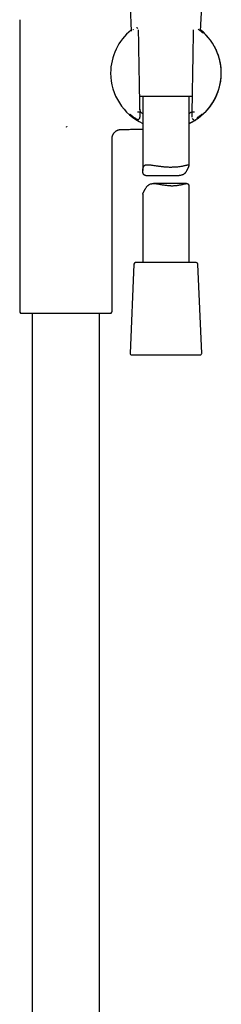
# Model space of a CAD drawing. Header units: millimetres. Extents: x 8 to 1795, y 12 to 2712.
# Tile 23 of 24: x 1254 to 1320, y 1794 to 2113. Entities that reach past the tile are written whole.
import ezdxf

# ---------------------------------------------------------------- set-up
doc = ezdxf.new("R2010")
doc.units = ezdxf.units.MM

msp = doc.modelspace()

# ---------------------------------------------------------------- linework, layer by layer
at = {"color": 7, "linetype": 'Continuous', "lineweight": 30}
for p, q in [((1290.04, 2117.64), (1290.39, 2109.67)), ((1312.92, 2109.68), (1313.28, 2117.82)), ((1254.16, 2113.38), (1254.16, 2018.74)), ((1292.8, 2108.23), (1292.76, 2110.05)), ((1310.55, 2110.05), (1310.51, 2108.23)), ((1310.55, 2110.05), (1310.55, 2110.05)), ((1312.36, 2110.11), (1312.1, 2110.3)), ((1303.84, 2088.48), (1293.14, 2088.48)), ((1294.16, 2088.48), (1294.16, 2064.35)), ((1310.17, 2088.48), (1303.84, 2088.48)), ((1309.16, 2066.14), (1309.16, 2088.48)), ((1293.1, 2083.34), (1293.1, 2083.34)), ((1293.1, 2083.34), (1293.27, 2083.34)), ((1293.23, 2084.28), (1293.26, 2083.5)), ((1293.24, 2084.08), (1293.28, 2083.48)), ((1293.26, 2083.5), (1293.25, 2083.5)), ((1293.25, 2081.68), (1293.28, 2083.38)), ((1310.07, 2084.11), (1310.03, 2083.48)), ((1310.03, 2083.86), (1310.07, 2081.68)), ((1310.04, 2083.34), (1310.21, 2083.34)), ((1310.08, 2084.29), (1310.05, 2083.5)), ((1310.05, 2083.5), (1310.06, 2083.5)), ((1310.21, 2083.34), (1310.21, 2083.34)), ((1269.16, 2078.68), (1269.45, 2078.62)), ((1269.48, 2078.67), (1269.45, 2078.62)), ((1284.16, 2018.74), (1284.16, 2074.73)), ((1295.1, 2062.8), (1305.99, 2062.8)), ((1308.39, 2060.16), (1297.64, 2060.16)), ((1294.16, 2056.75), (1294.16, 2034.48)), ((1309.16, 2034.48), (1309.16, 2058.9)), ((1291.29, 2034), (1290.03, 2005)), ((1311.53, 2034.48), (1291.78, 2034.48)), ((1313.28, 2005), (1312.03, 2034)), ((1254.45, 2018.04), (1283.86, 2018.04)), ((1258.21, 2018.04), (1258.21, 1536.25)), ((1280.11, 1534.12), (1280.11, 2018.04)), ((1290.53, 2004.48), (1304.68, 2004.48)), ((1304.68, 2004.48), (1312.78, 2004.48))]:
    msp.add_line(p, q, dxfattribs=at)
at = {"color": 7, "linetype": 'Continuous', "lineweight": 30, "flags": 128}
for points in [[(1293.28, 2083.48), (1293.27, 2083.49), (1293.26, 2083.5)], [(1310.05, 2083.5), (1310.04, 2083.49), (1310.03, 2083.48)]]:
    msp.add_lwpolyline(points, dxfattribs=at)
at = {"color": 7, "linetype": 'Continuous', "lineweight": 30}
for centre, radius, start, end in [((1301.66, 2096.03), 17.96, 128.9125, 180), ((1301.66, 2096.03), 17.96, 294.6793, 51.0875), ((1301.66, 2096.03), 17.96, 180, 245.3207), ((1291.78, 2033.98), 0.5, 90, 177.5187), ((1311.53, 2033.98), 0.5, 2.4813, 90), ((1255.16, 2018.74), 1, 180, 225), ((1283.16, 2018.74), 1, 315, 0), ((1290.53, 2004.98), 0.5, 177.5187, 270), ((1312.78, 2004.98), 0.5, 270, 2.4813)]:
    msp.add_arc(centre, radius, start, end, dxfattribs=at)
msp.add_ellipse((1311.35, 2159.26), major_axis=(1.31, 75.92), ratio=0.001218, start_param=3.079851, end_param=3.141615, dxfattribs=at)
for points, knots in [([(1292.58, 2110.5), (1292.58, 2110.5), (1292.55, 2110.54), (1292.49, 2110.59), (1292.4, 2110.65), (1292.32, 2110.69), (1292.24, 2110.71), (1292.18, 2110.73), (1292.13, 2110.73), (1292.09, 2110.74), (1292.07, 2110.73), (1292.06, 2110.73)], [0, 0, 0, 0, 0.023113, 0.227966, 0.392542, 0.543691, 0.681513, 0.805387, 0.862561, 0.922466, 1, 1, 1, 1]), ([(1291, 2110.15), (1290.98, 2110.13), (1290.93, 2110.1), (1290.89, 2110.06), (1290.87, 2110.05)], [0, 0, 0, 0, 0.459195, 1, 1, 1, 1]), ([(1293.22, 2084.12), (1293.19, 2085.73), (1293.14, 2088.94), (1293.05, 2093.77), (1292.97, 2098.59), (1292.88, 2103.41), (1292.83, 2106.63), (1292.8, 2108.24)], [0, 0, 0, 0, 0.200018, 0.400009, 0.599992, 0.799983, 1, 1, 1, 1]), ([(1309.16, 2079.67), (1309.37, 2079.77), (1309.8, 2079.97), (1310.43, 2080.31), (1311.04, 2080.66), (1311.61, 2081.03), (1312.15, 2081.4), (1312.65, 2081.77), (1313.12, 2082.15), (1313.56, 2082.53), (1314.02, 2082.94), (1314.47, 2083.39), (1314.92, 2083.86), (1315.34, 2084.33), (1315.71, 2084.78), (1316.05, 2085.22), (1316.35, 2085.64), (1316.68, 2086.11), (1317.02, 2086.64), (1317.38, 2087.26), (1317.73, 2087.92), (1318.06, 2088.6), (1318.36, 2089.31), (1318.64, 2090.06), (1318.89, 2090.83), (1319.12, 2091.63), (1319.3, 2092.46), (1319.45, 2093.27), (1319.55, 2094.04), (1319.62, 2094.79), (1319.65, 2095.55), (1319.66, 2096.31), (1319.63, 2097.08), (1319.57, 2097.82), (1319.48, 2098.55), (1319.37, 2099.25), (1319.23, 2099.92), (1319.07, 2100.57), (1318.9, 2101.18), (1318.7, 2101.81), (1318.48, 2102.44), (1318.22, 2103.08), (1317.96, 2103.67), (1317.68, 2104.24), (1317.41, 2104.75), (1317.15, 2105.2), (1316.9, 2105.6), (1316.64, 2106.01), (1316.35, 2106.42), (1316.03, 2106.86), (1315.69, 2107.31), (1315.32, 2107.74), (1314.94, 2108.17), (1314.52, 2108.62), (1314.07, 2109.07), (1313.56, 2109.53), (1313.19, 2109.86), (1312.97, 2110.03), (1312.94, 2110.05)], [0, 0, 0, 0, 0.019304, 0.039151, 0.058336, 0.076885, 0.094823, 0.111855, 0.128307, 0.144179, 0.159468, 0.178455, 0.196457, 0.213472, 0.229498, 0.244534, 0.25858, 0.271973, 0.291107, 0.310761, 0.33093, 0.351614, 0.372812, 0.394522, 0.416741, 0.439464, 0.462684, 0.48639, 0.506504, 0.526927, 0.54764, 0.568623, 0.589675, 0.610208, 0.630164, 0.649528, 0.668285, 0.68642, 0.703921, 0.720783, 0.74022, 0.758854, 0.776741, 0.793934, 0.810475, 0.823785, 0.836683, 0.84943, 0.863182, 0.878098, 0.894199, 0.908969, 0.924661, 0.9413, 0.958905, 0.977494, 0.997094, 1, 1, 1, 1]), ([(1310.51, 2108.24), (1310.48, 2106.63), (1310.43, 2103.41), (1310.35, 2098.59), (1310.26, 2093.77), (1310.18, 2088.94), (1310.12, 2085.73), (1310.09, 2084.12)], [0, 0, 0, 0, 0.2000171, 0.4000084, 0.599991, 0.7999825, 1, 1, 1, 1]), ([(1313.69, 2109.02), (1313.67, 2109.04), (1313.59, 2109.12), (1313.43, 2109.26), (1313.21, 2109.44), (1312.97, 2109.65), (1312.69, 2109.87), (1312.48, 2110.03), (1312.37, 2110.11), (1312.36, 2110.11)], [0, 0, 0, 0, 0.069807, 0.23746, 0.414404, 0.597509, 0.790177, 0.992779, 1, 1, 1, 1]), ([(1293.23, 2084.28), (1293.23, 2084.29), (1293.23, 2084.32), (1293.23, 2084.39), (1293.22, 2084.51), (1293.22, 2084.65), (1293.21, 2084.8), (1293.21, 2084.95), (1293.21, 2085.08), (1293.21, 2085.2), (1293.2, 2085.32), (1293.2, 2085.42), (1293.2, 2085.49), (1293.2, 2085.5)], [0, 0, 0, 0, 0.013988, 0.103646, 0.209357, 0.335477, 0.472644, 0.594112, 0.698892, 0.785605, 0.86487, 0.964737, 1, 1, 1, 1]), ([(1310.11, 2085.5), (1310.11, 2085.49), (1310.11, 2085.42), (1310.11, 2085.32), (1310.11, 2085.2), (1310.1, 2085.08), (1310.1, 2084.95), (1310.1, 2084.8), (1310.09, 2084.65), (1310.09, 2084.52), (1310.09, 2084.4), (1310.08, 2084.33), (1310.08, 2084.29), (1310.08, 2084.29)], [0, 0, 0, 0, 0.034339, 0.13434, 0.213713, 0.300548, 0.405476, 0.527106, 0.66444, 0.785354, 0.887765, 0.973375, 1, 1, 1, 1]), ([(1289.95, 2082.7), (1289.96, 2082.7), (1289.98, 2082.68), (1290.03, 2082.63), (1290.11, 2082.57), (1290.22, 2082.48), (1290.34, 2082.38), (1290.5, 2082.26), (1290.69, 2082.11), (1290.92, 2081.94), (1291.18, 2081.75), (1291.45, 2081.56), (1291.65, 2081.43), (1291.73, 2081.38)], [0, 0, 0, 0, 0.026501, 0.094482, 0.169817, 0.252577, 0.342827, 0.440611, 0.545936, 0.658755, 0.778945, 0.906293, 1, 1, 1, 1]), ([(1293.1, 2083.34), (1293.1, 2083.34), (1293.1, 2083.34), (1293.06, 2083.33), (1293.01, 2083.33), (1292.94, 2083.33), (1292.85, 2083.33), (1292.76, 2083.32), (1292.65, 2083.32), (1292.54, 2083.32), (1292.45, 2083.32), (1292.4, 2083.32), (1292.39, 2083.32)], [0, 0, 0, 0, 0.107024, 0.217152, 0.324175, 0.434303, 0.541334, 0.651469, 0.758516, 0.868667, 0.973896, 1, 1, 1, 1]), ([(1293.27, 2083.34), (1293.28, 2083.34), (1293.28, 2083.35), (1293.28, 2083.41), (1293.28, 2083.45), (1293.28, 2083.48)], [0, 0, 0, 0, 0.2779792, 0.558281, 1, 1, 1, 1]), ([(1294.16, 2082.86), (1294.06, 2082.91), (1293.75, 2083.09), (1293.48, 2083.27), (1293.28, 2083.39)], [0, 0, 0, 0, 0.299637, 1, 1, 1, 1]), ([(1310.03, 2083.4), (1310.03, 2083.4), (1309.85, 2083.27), (1309.56, 2083.09), (1309.24, 2082.91), (1309.16, 2082.87)], [0, 0, 0, 0, 0.008953, 0.724522, 1, 1, 1, 1]), ([(1310.92, 2083.32), (1310.91, 2083.32), (1310.86, 2083.32), (1310.77, 2083.32), (1310.66, 2083.32), (1310.55, 2083.32), (1310.46, 2083.33), (1310.37, 2083.33), (1310.3, 2083.33), (1310.25, 2083.33), (1310.22, 2083.34), (1310.21, 2083.34), (1310.21, 2083.34)], [0, 0, 0, 0, 0.026104, 0.133167, 0.243335, 0.350398, 0.460566, 0.567621, 0.677782, 0.784821, 0.894965, 1, 1, 1, 1]), ([(1311.73, 2081.47), (1311.74, 2081.48), (1311.86, 2081.56), (1312.05, 2081.7), (1312.3, 2081.87), (1312.52, 2082.03), (1312.7, 2082.17), (1312.87, 2082.3), (1313.02, 2082.42), (1313.14, 2082.52), (1313.24, 2082.6), (1313.32, 2082.66), (1313.37, 2082.71), (1313.42, 2082.75), (1313.44, 2082.77), (1313.44, 2082.77), (1313.45, 2082.77)], [0, 0, 0, 0, 0.015032, 0.121224, 0.221657, 0.316293, 0.405111, 0.488117, 0.580077, 0.663754, 0.739211, 0.80651, 0.8657, 0.916927, 0.96522, 1, 1, 1, 1]), ([(1291.86, 2081.29), (1291.91, 2081.26), (1291.99, 2081.21), (1292.09, 2081.15), (1292.18, 2081.1), (1292.25, 2081.06), (1292.32, 2081.03), (1292.38, 2081.01), (1292.46, 2081), (1292.54, 2080.99), (1292.62, 2080.99), (1292.71, 2081.01), (1292.8, 2081.04), (1292.91, 2081.09), (1293.03, 2081.17), (1293.12, 2081.28), (1293.18, 2081.39), (1293.21, 2081.48), (1293.24, 2081.58), (1293.24, 2081.64), (1293.24, 2081.68)], [0, 0, 0, 0, 0.105544, 0.197883, 0.277873, 0.346268, 0.403845, 0.451721, 0.49235, 0.530295, 0.566871, 0.603077, 0.641456, 0.692111, 0.756253, 0.831754, 0.872683, 0.914841, 0.957516, 1, 1, 1, 1]), ([(1310.23, 2081.25), (1310.23, 2081.25), (1310.26, 2081.2), (1310.33, 2081.15), (1310.41, 2081.09), (1310.51, 2081.03), (1310.6, 2081.01), (1310.68, 2080.99), (1310.71, 2080.99), (1310.74, 2080.99), (1310.76, 2080.99), (1310.77, 2080.99)], [0, 0, 0, 0, 0.0501133, 0.2410585, 0.3939155, 0.5345206, 0.7809119, 0.8351865, 0.8899114, 0.9510203, 1, 1, 1, 1]), ([(1284.16, 2074.73), (1284.16, 2074.82), (1284.16, 2075.01), (1284.21, 2075.29), (1284.27, 2075.55), (1284.35, 2075.79), (1284.44, 2076), (1284.54, 2076.21), (1284.66, 2076.39), (1284.78, 2076.56), (1284.89, 2076.7), (1285.01, 2076.83), (1285.16, 2076.97), (1285.32, 2077.1), (1285.51, 2077.24), (1285.71, 2077.36), (1285.94, 2077.47), (1286.19, 2077.57), (1286.47, 2077.65), (1286.79, 2077.71), (1287, 2077.72), (1287.12, 2077.73)], [0, 0, 0, 0, 0.062166, 0.122146, 0.179365, 0.233319, 0.283582, 0.329808, 0.379579, 0.422833, 0.460515, 0.498229, 0.536685, 0.585686, 0.635582, 0.686202, 0.738398, 0.796261, 0.859694, 0.92792, 1, 1, 1, 1]), ([(1287.11, 2077.73), (1287.48, 2077.73), (1288.36, 2077.74), (1289.74, 2077.77), (1291.26, 2077.79), (1292.73, 2077.82), (1293.69, 2077.84), (1294.16, 2077.85)], [0, 0, 0, 0, 0.154582, 0.37511, 0.590992, 0.80238, 1, 1, 1, 1]), ([(1295.1, 2062.8), (1295.06, 2062.8), (1294.95, 2062.8), (1294.82, 2062.83), (1294.68, 2062.87), (1294.57, 2062.94), (1294.47, 2063.04), (1294.38, 2063.16), (1294.31, 2063.31), (1294.26, 2063.48), (1294.21, 2063.67), (1294.18, 2063.88), (1294.16, 2064.12), (1294.15, 2064.36), (1294.16, 2064.6), (1294.18, 2064.85), (1294.22, 2065.09), (1294.27, 2065.31), (1294.34, 2065.53), (1294.43, 2065.72), (1294.55, 2065.89), (1294.69, 2066.03), (1294.86, 2066.13), (1295.05, 2066.21), (1295.27, 2066.26), (1295.51, 2066.29), (1295.79, 2066.29), (1296.14, 2066.28), (1296.54, 2066.24), (1296.98, 2066.18), (1297.45, 2066.11), (1297.94, 2066.03), (1298.46, 2065.95), (1298.99, 2065.87), (1299.57, 2065.79), (1300.06, 2065.73), (1300.48, 2065.68), (1300.79, 2065.65), (1301.11, 2065.62), (1301.44, 2065.6), (1301.76, 2065.58), (1302.19, 2065.55), (1302.7, 2065.53), (1303.21, 2065.53), (1303.61, 2065.53), (1303.91, 2065.54), (1304.21, 2065.55), (1304.6, 2065.56), (1305.06, 2065.59), (1305.58, 2065.64), (1306.09, 2065.7), (1306.57, 2065.77), (1307.01, 2065.85), (1307.42, 2065.93), (1307.8, 2066.02), (1308.08, 2066.09), (1308.28, 2066.14), (1308.42, 2066.18), (1308.55, 2066.21), (1308.67, 2066.24), (1308.78, 2066.27), (1308.88, 2066.28), (1308.96, 2066.29), (1309.03, 2066.29), (1309.1, 2066.27), (1309.14, 2066.23), (1309.16, 2066.17), (1309.15, 2066.07), (1309.12, 2065.95), (1309.07, 2065.79), (1309, 2065.6), (1308.91, 2065.39), (1308.82, 2065.16), (1308.72, 2064.94), (1308.61, 2064.71), (1308.49, 2064.48), (1308.36, 2064.24), (1308.21, 2064.01), (1308.05, 2063.79), (1307.88, 2063.57), (1307.69, 2063.38), (1307.47, 2063.2), (1307.24, 2063.05), (1306.98, 2062.94), (1306.71, 2062.86), (1306.42, 2062.82), (1306.18, 2062.8), (1306.03, 2062.8), (1305.99, 2062.8)], [0, 0, 0, 0, 0.008153, 0.017344, 0.026588, 0.036025, 0.04554, 0.054733, 0.063989, 0.073397, 0.082841, 0.093773, 0.104706, 0.115713, 0.126721, 0.13787, 0.149018, 0.160271, 0.171521, 0.183247, 0.195065, 0.207178, 0.219395, 0.23112, 0.242927, 0.254965, 0.267073, 0.282689, 0.298424, 0.314494, 0.330668, 0.346572, 0.362568, 0.378852, 0.395236, 0.412581, 0.421318, 0.430055, 0.438994, 0.447934, 0.456945, 0.465956, 0.482747, 0.49966, 0.508312, 0.516963, 0.525682, 0.5344, 0.550815, 0.567341, 0.584213, 0.601201, 0.617966, 0.634841, 0.652057, 0.66939, 0.678061, 0.686731, 0.695466, 0.704201, 0.713158, 0.722114, 0.73116, 0.740206, 0.752046, 0.763954, 0.776099, 0.788337, 0.80018, 0.81212, 0.824364, 0.836709, 0.847174, 0.857642, 0.868189, 0.878737, 0.889417, 0.900097, 0.910846, 0.921592, 0.932075, 0.942612, 0.95338, 0.964261, 0.97475, 0.985337, 0.996186, 1, 1, 1, 1]), ([(1294.16, 2056.75), (1294.16, 2056.77), (1294.16, 2056.8), (1294.19, 2056.89), (1294.24, 2057.01), (1294.31, 2057.17), (1294.4, 2057.36), (1294.51, 2057.57), (1294.62, 2057.79), (1294.73, 2058.01), (1294.86, 2058.24), (1294.99, 2058.48), (1295.14, 2058.71), (1295.3, 2058.95), (1295.47, 2059.17), (1295.66, 2059.39), (1295.87, 2059.58), (1296.09, 2059.76), (1296.34, 2059.91), (1296.61, 2060.02), (1296.9, 2060.1), (1297.2, 2060.14), (1297.53, 2060.16), (1297.9, 2060.16), (1298.34, 2060.13), (1298.83, 2060.06), (1299.34, 2059.98), (1299.87, 2059.89), (1300.42, 2059.79), (1300.98, 2059.7), (1301.55, 2059.62), (1302.07, 2059.55), (1302.52, 2059.51), (1302.92, 2059.48), (1303.31, 2059.47), (1303.57, 2059.47), (1303.7, 2059.46)], [0, 0, 0, 0, 0.019664, 0.049786, 0.078936, 0.108325, 0.138462, 0.168848, 0.194606, 0.22037, 0.246331, 0.272294, 0.298581, 0.324867, 0.351324, 0.377775, 0.403576, 0.429512, 0.456017, 0.482797, 0.508616, 0.534673, 0.561376, 0.588259, 0.624655, 0.661335, 0.698743, 0.736363, 0.774753, 0.813354, 0.852634, 0.892167, 0.918893, 0.945709, 0.972805, 1, 1, 1, 1]), ([(1303.7, 2059.46), (1303.89, 2059.47), (1304.17, 2059.47), (1304.54, 2059.49), (1304.82, 2059.51), (1305.09, 2059.54), (1305.36, 2059.57), (1305.62, 2059.61), (1305.96, 2059.67), (1306.36, 2059.74), (1306.81, 2059.84), (1307.23, 2059.95), (1307.58, 2060.03), (1307.87, 2060.1), (1308.11, 2060.14), (1308.33, 2060.16), (1308.5, 2060.16), (1308.65, 2060.13), (1308.76, 2060.09), (1308.86, 2060.02), (1308.95, 2059.92), (1309.01, 2059.79), (1309.07, 2059.65), (1309.11, 2059.48), (1309.14, 2059.29), (1309.15, 2059.1), (1309.15, 2058.96), (1309.15, 2058.9)], [0, 0, 0, 0, 0.059149, 0.088969, 0.118789, 0.149332, 0.179875, 0.210653, 0.241432, 0.300569, 0.360077, 0.420699, 0.481713, 0.525768, 0.570017, 0.614971, 0.660239, 0.693483, 0.726922, 0.761057, 0.795475, 0.828728, 0.862207, 0.896237, 0.9304, 0.969941, 1, 1, 1, 1])]:
    msp.add_open_spline(points, degree=3, knots=knots, dxfattribs=at)

doc.saveas('drawing.dxf')
